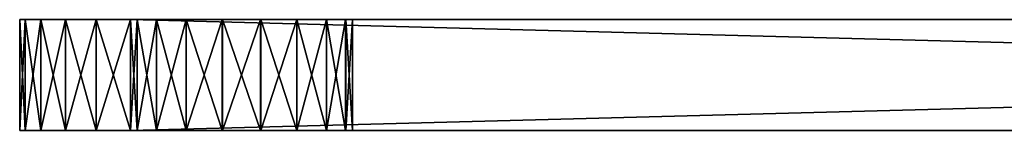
# Model space of a CAD drawing. Extents: x -100 to 100, y -1250 to 5.
# Tile 58 of 60: x -100 to -56, y 0 to 5. Entities that reach past the tile are written whole.
import ezdxf

# ---------------------------------------------------------------- set-up
doc = ezdxf.new("R2010")
doc.units = 0
doc.header["$LTSCALE"] = 65.185185
for name, color, linetype in [('78', 7, 'CONTINUOUS'), ('81', 7, 'CONTINUOUS'), ('84', 7, 'CONTINUOUS'), ('85', 7, 'CONTINUOUS'), ('86', 7, 'CONTINUOUS'), ('87', 7, 'CONTINUOUS'), ('88', 7, 'CONTINUOUS'), ('89', 7, 'CONTINUOUS'), ('93', 7, 'CONTINUOUS'), ('94', 7, 'CONTINUOUS'), ('95', 7, 'CONTINUOUS')]:
    doc.layers.add(name, color=color, linetype=linetype)

msp = doc.modelspace()

# ---------------------------------------------------------------- linework, layer by layer
at = {"layer": '78', "color": 7, "linetype": 'CONTINUOUS'}
for points in [[(-100, 0, -95), (-99.754, 0, -96.548), (100, 0, -95), (-100, 0, -95)], [(-100, 0, 95), (-100, 0, -95), (-95, 0, 90), (-100, 0, 95)], [(-100, 0, -95), (100, 0, -95), (89.141, 0, -94.926), (-100, 0, -95)], [(-100, 0, -95), (89.141, 0, -94.926), (-90.859, 0, -94.926), (-100, 0, -95)], [(-95, 0, 90), (-100, 0, -95), (-94.699, 0, 88.29), (-95, 0, 90)], [(-94.699, 0, 88.29), (-100, 0, -95), (-93.832, 0, 86.788), (-94.699, 0, 88.29)], [(-93.832, 0, 86.788), (-100, 0, -95), (-92.494, 0, 85.667), (-93.832, 0, 86.788)], [(-92.494, 0, 85.667), (-100, 0, -95), (-90.859, 0, 85.074), (-92.494, 0, 85.667)], [(-90.859, 0, 85.074), (-100, 0, -95), (-93.829, 0, -86.785), (-90.859, 0, 85.074)], [(-95, 0, -90), (-100, 0, -95), (-94.699, 0, -91.71), (-95, 0, -90)], [(-100, 0, -95), (-95, 0, -90), (-94.696, 0, -88.283), (-100, 0, -95)], [(-94.699, 0, -91.71), (-100, 0, -95), (-93.832, 0, -93.212), (-94.699, 0, -91.71)], [(-93.832, 0, -93.212), (-100, 0, -95), (-92.494, 0, -94.333), (-93.832, 0, -93.212)], [(-92.494, 0, -94.333), (-100, 0, -95), (-90.859, 0, -94.926), (-92.494, 0, -94.333)], [(-93.829, 0, -86.785), (-100, 0, -95), (-94.696, 0, -88.283), (-93.829, 0, -86.785)], [(-99.754, 0, 96.548), (-100, 0, 95), (99.754, 0, 96.548), (-99.754, 0, 96.548)], [(99.754, 0, 96.548), (-100, 0, 95), (100, 0, 95), (99.754, 0, 96.548)], [(100, 0, 95), (-100, 0, 95), (-89.141, 0, 94.926), (100, 0, 95)], [(-100, 0, 95), (-95, 0, 90), (-94.696, 0, 91.717), (-100, 0, 95)], [(-89.141, 0, 94.926), (-100, 0, 95), (-90.873, 0, 94.923), (-89.141, 0, 94.926)], [(-90.873, 0, 94.923), (-100, 0, 95), (-92.499, 0, 94.33), (-90.873, 0, 94.923)], [(-92.499, 0, 94.33), (-100, 0, 95), (-93.829, 0, 93.215), (-92.499, 0, 94.33)], [(-93.829, 0, 93.215), (-100, 0, 95), (-94.696, 0, 91.717), (-93.829, 0, 93.215)], [(-99.754, 0, -96.548), (-99.044, 0, -97.94), (99.754, 0, -96.548), (-99.754, 0, -96.548)], [(100, 0, -95), (-99.754, 0, -96.548), (99.754, 0, -96.548), (100, 0, -95)], [(-99.044, 0, 97.94), (-99.754, 0, 96.548), (99.044, 0, 97.94), (-99.044, 0, 97.94)], [(99.044, 0, 97.94), (-99.754, 0, 96.548), (99.754, 0, 96.548), (99.044, 0, 97.94)], [(-99.044, 0, -97.94), (-97.94, 0, -99.044), (99.044, 0, -97.94), (-99.044, 0, -97.94)], [(99.754, 0, -96.548), (-99.044, 0, -97.94), (99.044, 0, -97.94), (99.754, 0, -96.548)], [(-97.94, 0, 99.044), (-99.044, 0, 97.94), (97.94, 0, 99.044), (-97.94, 0, 99.044)], [(97.94, 0, 99.044), (-99.044, 0, 97.94), (99.044, 0, 97.94), (97.94, 0, 99.044)], [(-97.94, 0, -99.044), (-96.548, 0, -99.754), (97.94, 0, -99.044), (-97.94, 0, -99.044)], [(99.044, 0, -97.94), (-97.94, 0, -99.044), (97.94, 0, -99.044), (99.044, 0, -97.94)], [(-96.548, 0, 99.754), (-97.94, 0, 99.044), (96.548, 0, 99.754), (-96.548, 0, 99.754)], [(96.548, 0, 99.754), (-97.94, 0, 99.044), (97.94, 0, 99.044), (96.548, 0, 99.754)], [(-96.548, 0, -99.754), (-95, 0, -100), (96.548, 0, -99.754), (-96.548, 0, -99.754)], [(97.94, 0, -99.044), (-96.548, 0, -99.754), (96.548, 0, -99.754), (97.94, 0, -99.044)], [(-95, 0, 100), (-96.548, 0, 99.754), (95, 0, 100), (-95, 0, 100)], [(95, 0, 100), (-96.548, 0, 99.754), (96.548, 0, 99.754), (95, 0, 100)], [(96.548, 0, -99.754), (-95, 0, -100), (95, 0, -100), (96.548, 0, -99.754)], [(-90.859, 0, 85.074), (-93.829, 0, -86.785), (89.141, 0, 85.074), (-90.859, 0, 85.074)], [(-93.829, 0, -86.785), (-92.499, 0, -85.67), (89.141, 0, 85.074), (-93.829, 0, -86.785)], [(-92.499, 0, -85.67), (-90.873, 0, -85.077), (89.141, 0, 85.074), (-92.499, 0, -85.67)], [(-90.873, 0, -85.077), (-89.141, 0, -85.074), (89.141, 0, 85.074), (-90.873, 0, -85.077)], [(-90.859, 0, -94.926), (89.141, 0, -94.926), (-89.127, 0, -94.923), (-90.859, 0, -94.926)], [(-89.127, 0, 85.077), (-90.859, 0, 85.074), (89.141, 0, 85.074), (-89.127, 0, 85.077)], [(100, 0, 95), (-89.141, 0, 94.926), (90.859, 0, 94.926), (100, 0, 95)], [(89.127, 0, -85.077), (90.859, 0, -85.074), (-89.141, 0, -85.074), (89.127, 0, -85.077)], [(-89.141, 0, -85.074), (90.859, 0, -85.074), (93.829, 0, 86.785), (-89.141, 0, -85.074)], [(-87.506, 0, -85.667), (89.127, 0, -85.077), (-89.141, 0, -85.074), (-87.506, 0, -85.667)], [(-89.141, 0, 94.926), (-87.506, 0, 94.333), (89.127, 0, 94.923), (-89.141, 0, 94.926)], [(90.859, 0, 94.926), (-89.141, 0, 94.926), (89.127, 0, 94.923), (90.859, 0, 94.926)], [(89.141, 0, 85.074), (-89.141, 0, -85.074), (90.873, 0, 85.077), (89.141, 0, 85.074)], [(90.873, 0, 85.077), (-89.141, 0, -85.074), (92.499, 0, 85.67), (90.873, 0, 85.077)], [(92.499, 0, 85.67), (-89.141, 0, -85.074), (93.829, 0, 86.785), (92.499, 0, 85.67)], [(89.141, 0, -94.926), (87.506, 0, -94.333), (-89.127, 0, -94.923), (89.141, 0, -94.926)], [(-89.127, 0, -94.923), (87.506, 0, -94.333), (-87.501, 0, -94.33), (-89.127, 0, -94.923)], [(-87.501, 0, 85.67), (-89.127, 0, 85.077), (87.506, 0, 85.667), (-87.501, 0, 85.67)], [(87.506, 0, 85.667), (-89.127, 0, 85.077), (89.141, 0, 85.074), (87.506, 0, 85.667)], [(87.501, 0, -85.67), (89.127, 0, -85.077), (-87.506, 0, -85.667), (87.501, 0, -85.67)], [(-86.168, 0, -86.788), (87.501, 0, -85.67), (-87.506, 0, -85.667), (-86.168, 0, -86.788)], [(-87.506, 0, 94.333), (-86.168, 0, 93.212), (87.501, 0, 94.33), (-87.506, 0, 94.333)], [(89.127, 0, 94.923), (-87.506, 0, 94.333), (87.501, 0, 94.33), (89.127, 0, 94.923)], [(87.506, 0, -94.333), (86.168, 0, -93.212), (-87.501, 0, -94.33), (87.506, 0, -94.333)], [(-87.501, 0, -94.33), (86.168, 0, -93.212), (-86.171, 0, -93.215), (-87.501, 0, -94.33)], [(-86.171, 0, 86.785), (-87.501, 0, 85.67), (86.168, 0, 86.788), (-86.171, 0, 86.785)], [(86.168, 0, 86.788), (-87.501, 0, 85.67), (87.506, 0, 85.667), (86.168, 0, 86.788)], [(-86.171, 0, -93.215), (86.168, 0, -93.212), (-85.304, 0, -91.717), (-86.171, 0, -93.215)], [(-85.304, 0, 88.283), (-86.171, 0, 86.785), (86.168, 0, 86.788), (-85.304, 0, 88.283)], [(86.171, 0, -86.785), (87.501, 0, -85.67), (-86.168, 0, -86.788), (86.171, 0, -86.785)], [(85.304, 0, -88.283), (86.171, 0, -86.785), (-86.168, 0, -86.788), (85.304, 0, -88.283)], [(-85.301, 0, -88.29), (85.304, 0, -88.283), (-86.168, 0, -86.788), (-85.301, 0, -88.29)], [(-86.168, 0, 93.212), (-85.301, 0, 91.71), (85.304, 0, 91.717), (-86.168, 0, 93.212)], [(87.501, 0, 94.33), (-86.168, 0, 93.212), (86.171, 0, 93.215), (87.501, 0, 94.33)], [(86.171, 0, 93.215), (-86.168, 0, 93.212), (85.304, 0, 91.717), (86.171, 0, 93.215)], [(85.301, 0, -91.71), (85, 0, -90), (-85.304, 0, -91.717), (85.301, 0, -91.71)], [(-85.304, 0, -91.717), (85, 0, -90), (-85, 0, -90), (-85.304, 0, -91.717)], [(86.168, 0, -93.212), (85.301, 0, -91.71), (-85.304, 0, -91.717), (86.168, 0, -93.212)], [(-85, 0, 90), (-85.304, 0, 88.283), (85, 0, 90), (-85, 0, 90)], [(85, 0, 90), (-85.304, 0, 88.283), (85.301, 0, 88.29), (85, 0, 90)], [(85.301, 0, 88.29), (-85.304, 0, 88.283), (86.168, 0, 86.788), (85.301, 0, 88.29)], [(-85, 0, -90), (85.304, 0, -88.283), (-85.301, 0, -88.29), (-85, 0, -90)], [(-85.301, 0, 91.71), (-85, 0, 90), (85.304, 0, 91.717), (-85.301, 0, 91.71)], [(85, 0, -90), (85.304, 0, -88.283), (-85, 0, -90), (85, 0, -90)], [(-85, 0, 90), (85, 0, 90), (85.304, 0, 91.717), (-85, 0, 90)]]:
    msp.add_3dface(points, dxfattribs=at)
at = {"layer": '81', "color": 7, "linetype": 'CONTINUOUS'}
for points in [[(-99.754, 5, -96.548), (-100, 5, -95), (99.754, 5, -96.548), (-99.754, 5, -96.548)], [(-100, 5, -95), (100, 5, -95), (99.754, 5, -96.548), (-100, 5, -95)], [(100, 5, -95), (-100, 5, -95), (-89.141, 5, -94.926), (100, 5, -95)], [(-100, 5, -95), (-100, 5, 95), (-95, 5, -90), (-100, 5, -95)], [(-89.141, 5, -94.926), (-100, 5, -95), (-90.873, 5, -94.923), (-89.141, 5, -94.926)], [(-90.873, 5, -94.923), (-100, 5, -95), (-92.499, 5, -94.33), (-90.873, 5, -94.923)], [(-92.499, 5, -94.33), (-100, 5, -95), (-93.829, 5, -93.215), (-92.499, 5, -94.33)], [(-93.829, 5, -93.215), (-100, 5, -95), (-94.696, 5, -91.717), (-93.829, 5, -93.215)], [(-94.696, 5, -91.717), (-100, 5, -95), (-95, 5, -90), (-94.696, 5, -91.717)], [(100, 5, 95), (-100, 5, 95), (-99.754, 5, 96.548), (100, 5, 95)], [(-100, 5, 95), (100, 5, 95), (89.141, 5, 94.926), (-100, 5, 95)], [(-93.829, 5, 86.785), (-100, 5, 95), (-94.696, 5, 88.283), (-93.829, 5, 86.785)], [(-100, 5, 95), (-93.829, 5, 86.785), (-90.859, 5, -85.074), (-100, 5, 95)], [(-94.696, 5, 88.283), (-100, 5, 95), (-95, 5, 90), (-94.696, 5, 88.283)], [(-95, 5, 90), (-100, 5, 95), (-94.699, 5, 91.71), (-95, 5, 90)], [(-94.699, 5, 91.71), (-100, 5, 95), (-93.832, 5, 93.212), (-94.699, 5, 91.71)], [(-93.832, 5, 93.212), (-100, 5, 95), (-92.494, 5, 94.333), (-93.832, 5, 93.212)], [(-92.494, 5, 94.333), (-100, 5, 95), (-90.859, 5, 94.926), (-92.494, 5, 94.333)], [(-90.859, 5, 94.926), (-100, 5, 95), (89.141, 5, 94.926), (-90.859, 5, 94.926)], [(-95, 5, -90), (-100, 5, 95), (-94.699, 5, -88.29), (-95, 5, -90)], [(-94.699, 5, -88.29), (-100, 5, 95), (-93.832, 5, -86.788), (-94.699, 5, -88.29)], [(-93.832, 5, -86.788), (-100, 5, 95), (-92.494, 5, -85.667), (-93.832, 5, -86.788)], [(-92.494, 5, -85.667), (-100, 5, 95), (-90.859, 5, -85.074), (-92.494, 5, -85.667)], [(-99.044, 5, -97.94), (-99.754, 5, -96.548), (99.044, 5, -97.94), (-99.044, 5, -97.94)], [(-99.754, 5, -96.548), (99.754, 5, -96.548), (99.044, 5, -97.94), (-99.754, 5, -96.548)], [(99.754, 5, 96.548), (100, 5, 95), (-99.754, 5, 96.548), (99.754, 5, 96.548)], [(99.754, 5, 96.548), (-99.754, 5, 96.548), (-99.044, 5, 97.94), (99.754, 5, 96.548)], [(-97.94, 5, -99.044), (-99.044, 5, -97.94), (97.94, 5, -99.044), (-97.94, 5, -99.044)], [(-99.044, 5, -97.94), (99.044, 5, -97.94), (97.94, 5, -99.044), (-99.044, 5, -97.94)], [(99.044, 5, 97.94), (99.754, 5, 96.548), (-99.044, 5, 97.94), (99.044, 5, 97.94)], [(99.044, 5, 97.94), (-99.044, 5, 97.94), (-97.94, 5, 99.044), (99.044, 5, 97.94)], [(-96.548, 5, -99.754), (-97.94, 5, -99.044), (96.548, 5, -99.754), (-96.548, 5, -99.754)], [(-97.94, 5, -99.044), (97.94, 5, -99.044), (96.548, 5, -99.754), (-97.94, 5, -99.044)], [(97.94, 5, 99.044), (99.044, 5, 97.94), (-97.94, 5, 99.044), (97.94, 5, 99.044)], [(97.94, 5, 99.044), (-97.94, 5, 99.044), (-96.548, 5, 99.754), (97.94, 5, 99.044)], [(-95, 5, -100), (-96.548, 5, -99.754), (95, 5, -100), (-95, 5, -100)], [(95, 5, -100), (-96.548, 5, -99.754), (96.548, 5, -99.754), (95, 5, -100)], [(96.548, 5, 99.754), (97.94, 5, 99.044), (-96.548, 5, 99.754), (96.548, 5, 99.754)], [(-95, 5, 100), (96.548, 5, 99.754), (-96.548, 5, 99.754), (-95, 5, 100)], [(95, 5, 100), (96.548, 5, 99.754), (-95, 5, 100), (95, 5, 100)], [(-92.499, 5, 85.67), (89.141, 5, -85.074), (-93.829, 5, 86.785), (-92.499, 5, 85.67)], [(-93.829, 5, 86.785), (89.141, 5, -85.074), (-90.859, 5, -85.074), (-93.829, 5, 86.785)], [(-90.873, 5, 85.077), (89.141, 5, -85.074), (-92.499, 5, 85.67), (-90.873, 5, 85.077)], [(-89.141, 5, 85.074), (89.141, 5, -85.074), (-90.873, 5, 85.077), (-89.141, 5, 85.074)], [(-90.859, 5, -85.074), (89.141, 5, -85.074), (-89.127, 5, -85.077), (-90.859, 5, -85.074)], [(-89.127, 5, 94.923), (-90.859, 5, 94.926), (89.141, 5, 94.926), (-89.127, 5, 94.923)], [(90.859, 5, -94.926), (100, 5, -95), (-89.141, 5, -94.926), (90.859, 5, -94.926)], [(89.127, 5, -94.923), (90.859, 5, -94.926), (-89.141, 5, -94.926), (89.127, 5, -94.923)], [(-87.506, 5, -94.333), (89.127, 5, -94.923), (-89.141, 5, -94.926), (-87.506, 5, -94.333)], [(90.873, 5, -85.077), (89.141, 5, -85.074), (-89.141, 5, 85.074), (90.873, 5, -85.077)], [(92.499, 5, -85.67), (90.873, 5, -85.077), (-89.141, 5, 85.074), (92.499, 5, -85.67)], [(93.829, 5, -86.785), (92.499, 5, -85.67), (-89.141, 5, 85.074), (93.829, 5, -86.785)], [(93.829, 5, -86.785), (-89.141, 5, 85.074), (90.859, 5, 85.074), (93.829, 5, -86.785)], [(-89.141, 5, 85.074), (-87.506, 5, 85.667), (89.127, 5, 85.077), (-89.141, 5, 85.074)], [(90.859, 5, 85.074), (-89.141, 5, 85.074), (89.127, 5, 85.077), (90.859, 5, 85.074)], [(89.141, 5, -85.074), (87.506, 5, -85.667), (-89.127, 5, -85.077), (89.141, 5, -85.074)], [(-89.127, 5, -85.077), (87.506, 5, -85.667), (-87.501, 5, -85.67), (-89.127, 5, -85.077)], [(-87.501, 5, 94.33), (-89.127, 5, 94.923), (87.506, 5, 94.333), (-87.501, 5, 94.33)], [(87.506, 5, 94.333), (-89.127, 5, 94.923), (89.141, 5, 94.926), (87.506, 5, 94.333)], [(87.501, 5, -94.33), (89.127, 5, -94.923), (-87.506, 5, -94.333), (87.501, 5, -94.33)], [(-86.168, 5, -93.212), (87.501, 5, -94.33), (-87.506, 5, -94.333), (-86.168, 5, -93.212)], [(-87.506, 5, 85.667), (-86.168, 5, 86.788), (87.501, 5, 85.67), (-87.506, 5, 85.667)], [(89.127, 5, 85.077), (-87.506, 5, 85.667), (87.501, 5, 85.67), (89.127, 5, 85.077)], [(87.506, 5, -85.667), (86.168, 5, -86.788), (-87.501, 5, -85.67), (87.506, 5, -85.667)], [(-87.501, 5, -85.67), (86.168, 5, -86.788), (-86.171, 5, -86.785), (-87.501, 5, -85.67)], [(-86.171, 5, 93.215), (-87.501, 5, 94.33), (86.168, 5, 93.212), (-86.171, 5, 93.215)], [(86.168, 5, 93.212), (-87.501, 5, 94.33), (87.506, 5, 94.333), (86.168, 5, 93.212)], [(-86.171, 5, -86.785), (86.168, 5, -86.788), (-85.304, 5, -88.283), (-86.171, 5, -86.785)], [(-85.304, 5, 91.717), (-86.171, 5, 93.215), (86.168, 5, 93.212), (-85.304, 5, 91.717)], [(86.171, 5, -93.215), (87.501, 5, -94.33), (-86.168, 5, -93.212), (86.171, 5, -93.215)], [(85.304, 5, -91.717), (86.171, 5, -93.215), (-86.168, 5, -93.212), (85.304, 5, -91.717)], [(-85.301, 5, -91.71), (85.304, 5, -91.717), (-86.168, 5, -93.212), (-85.301, 5, -91.71)], [(-86.168, 5, 86.788), (-85.301, 5, 88.29), (85.304, 5, 88.283), (-86.168, 5, 86.788)], [(87.501, 5, 85.67), (-86.168, 5, 86.788), (86.171, 5, 86.785), (87.501, 5, 85.67)], [(86.171, 5, 86.785), (-86.168, 5, 86.788), (85.304, 5, 88.283), (86.171, 5, 86.785)], [(85.301, 5, -88.29), (85, 5, -90), (-85.304, 5, -88.283), (85.301, 5, -88.29)], [(85, 5, -90), (-85, 5, -90), (-85.304, 5, -88.283), (85, 5, -90)], [(86.168, 5, -86.788), (85.301, 5, -88.29), (-85.304, 5, -88.283), (86.168, 5, -86.788)], [(-85, 5, 90), (-85.304, 5, 91.717), (85, 5, 90), (-85, 5, 90)], [(85, 5, 90), (-85.304, 5, 91.717), (85.301, 5, 91.71), (85, 5, 90)], [(85.301, 5, 91.71), (-85.304, 5, 91.717), (86.168, 5, 93.212), (85.301, 5, 91.71)], [(-85, 5, -90), (85.304, 5, -91.717), (-85.301, 5, -91.71), (-85, 5, -90)], [(-85.301, 5, 88.29), (-85, 5, 90), (85.304, 5, 88.283), (-85.301, 5, 88.29)], [(85, 5, -90), (85.304, 5, -91.717), (-85, 5, -90), (85, 5, -90)], [(85.304, 5, 88.283), (-85, 5, 90), (85, 5, 90), (85.304, 5, 88.283)]]:
    msp.add_3dface(points, dxfattribs=at)
at = {"layer": '84', "color": 7, "linetype": 'CONTINUOUS'}
for points in [[(-95, 0, 90), (-94.699, 0, 88.29), (-95, 5, 90), (-95, 0, 90)], [(-94.699, 0, 88.29), (-94.696, 5, 88.283), (-95, 5, 90), (-94.699, 0, 88.29)], [(-94.699, 0, 88.29), (-93.832, 0, 86.788), (-94.696, 5, 88.283), (-94.699, 0, 88.29)], [(-93.832, 0, 86.788), (-93.829, 5, 86.785), (-94.696, 5, 88.283), (-93.832, 0, 86.788)], [(-93.832, 0, 86.788), (-92.494, 0, 85.667), (-93.829, 5, 86.785), (-93.832, 0, 86.788)], [(-92.494, 0, 85.667), (-92.499, 5, 85.67), (-93.829, 5, 86.785), (-92.494, 0, 85.667)], [(-92.494, 0, 85.667), (-90.873, 5, 85.077), (-92.499, 5, 85.67), (-92.494, 0, 85.667)], [(-92.494, 0, 85.667), (-90.859, 0, 85.074), (-90.873, 5, 85.077), (-92.494, 0, 85.667)], [(-90.859, 0, 85.074), (-89.141, 5, 85.074), (-90.873, 5, 85.077), (-90.859, 0, 85.074)], [(-90.859, 0, 85.074), (-89.127, 0, 85.077), (-89.141, 5, 85.074), (-90.859, 0, 85.074)], [(-89.127, 0, 85.077), (-87.506, 5, 85.667), (-89.141, 5, 85.074), (-89.127, 0, 85.077)], [(-89.127, 0, 85.077), (-87.501, 0, 85.67), (-87.506, 5, 85.667), (-89.127, 0, 85.077)], [(-87.501, 0, 85.67), (-86.171, 0, 86.785), (-87.506, 5, 85.667), (-87.501, 0, 85.67)], [(-86.171, 0, 86.785), (-86.168, 5, 86.788), (-87.506, 5, 85.667), (-86.171, 0, 86.785)], [(-86.171, 0, 86.785), (-85.304, 0, 88.283), (-86.168, 5, 86.788), (-86.171, 0, 86.785)], [(-85.304, 0, 88.283), (-85.301, 5, 88.29), (-86.168, 5, 86.788), (-85.304, 0, 88.283)], [(-85.304, 0, 88.283), (-85, 0, 90), (-85.301, 5, 88.29), (-85.304, 0, 88.283)], [(-85, 0, 90), (-85, 5, 90), (-85.301, 5, 88.29), (-85, 0, 90)]]:
    msp.add_3dface(points, dxfattribs=at)
at = {"layer": '85', "color": 7, "linetype": 'CONTINUOUS'}
for points in [[(-94.696, 0, 91.717), (-95, 0, 90), (-94.699, 5, 91.71), (-94.696, 0, 91.717)], [(-95, 0, 90), (-95, 5, 90), (-94.699, 5, 91.71), (-95, 0, 90)], [(-94.696, 0, 91.717), (-94.699, 5, 91.71), (-93.832, 5, 93.212), (-94.696, 0, 91.717)], [(-93.829, 0, 93.215), (-94.696, 0, 91.717), (-93.832, 5, 93.212), (-93.829, 0, 93.215)], [(-93.829, 0, 93.215), (-93.832, 5, 93.212), (-92.494, 5, 94.333), (-93.829, 0, 93.215)], [(-92.499, 0, 94.33), (-93.829, 0, 93.215), (-92.494, 5, 94.333), (-92.499, 0, 94.33)], [(-90.873, 0, 94.923), (-92.499, 0, 94.33), (-92.494, 5, 94.333), (-90.873, 0, 94.923)], [(-90.873, 0, 94.923), (-92.494, 5, 94.333), (-90.859, 5, 94.926), (-90.873, 0, 94.923)], [(-89.141, 0, 94.926), (-90.873, 0, 94.923), (-90.859, 5, 94.926), (-89.141, 0, 94.926)], [(-89.141, 0, 94.926), (-90.859, 5, 94.926), (-89.127, 5, 94.923), (-89.141, 0, 94.926)], [(-87.506, 0, 94.333), (-89.141, 0, 94.926), (-89.127, 5, 94.923), (-87.506, 0, 94.333)], [(-87.506, 0, 94.333), (-89.127, 5, 94.923), (-87.501, 5, 94.33), (-87.506, 0, 94.333)], [(-86.168, 0, 93.212), (-87.506, 0, 94.333), (-86.171, 5, 93.215), (-86.168, 0, 93.212)], [(-87.506, 0, 94.333), (-87.501, 5, 94.33), (-86.171, 5, 93.215), (-87.506, 0, 94.333)], [(-86.168, 0, 93.212), (-86.171, 5, 93.215), (-85.304, 5, 91.717), (-86.168, 0, 93.212)], [(-85.301, 0, 91.71), (-86.168, 0, 93.212), (-85.304, 5, 91.717), (-85.301, 0, 91.71)], [(-85, 5, 90), (-85.301, 0, 91.71), (-85.304, 5, 91.717), (-85, 5, 90)], [(-85, 0, 90), (-85.301, 0, 91.71), (-85, 5, 90), (-85, 0, 90)]]:
    msp.add_3dface(points, dxfattribs=at)
at = {"layer": '86', "color": 7, "linetype": 'CONTINUOUS'}
for points in [[(-95, 0, -90), (-94.699, 0, -91.71), (-95, 5, -90), (-95, 0, -90)], [(-94.699, 0, -91.71), (-94.696, 5, -91.717), (-95, 5, -90), (-94.699, 0, -91.71)], [(-94.699, 0, -91.71), (-93.832, 0, -93.212), (-94.696, 5, -91.717), (-94.699, 0, -91.71)], [(-93.832, 0, -93.212), (-93.829, 5, -93.215), (-94.696, 5, -91.717), (-93.832, 0, -93.212)], [(-93.832, 0, -93.212), (-92.494, 0, -94.333), (-93.829, 5, -93.215), (-93.832, 0, -93.212)], [(-92.494, 0, -94.333), (-92.499, 5, -94.33), (-93.829, 5, -93.215), (-92.494, 0, -94.333)], [(-92.494, 0, -94.333), (-90.873, 5, -94.923), (-92.499, 5, -94.33), (-92.494, 0, -94.333)], [(-92.494, 0, -94.333), (-90.859, 0, -94.926), (-90.873, 5, -94.923), (-92.494, 0, -94.333)], [(-90.859, 0, -94.926), (-89.141, 5, -94.926), (-90.873, 5, -94.923), (-90.859, 0, -94.926)], [(-90.859, 0, -94.926), (-89.127, 0, -94.923), (-89.141, 5, -94.926), (-90.859, 0, -94.926)], [(-89.127, 0, -94.923), (-87.506, 5, -94.333), (-89.141, 5, -94.926), (-89.127, 0, -94.923)], [(-89.127, 0, -94.923), (-87.501, 0, -94.33), (-87.506, 5, -94.333), (-89.127, 0, -94.923)], [(-87.501, 0, -94.33), (-86.171, 0, -93.215), (-87.506, 5, -94.333), (-87.501, 0, -94.33)], [(-86.171, 0, -93.215), (-86.168, 5, -93.212), (-87.506, 5, -94.333), (-86.171, 0, -93.215)], [(-86.171, 0, -93.215), (-85.304, 0, -91.717), (-86.168, 5, -93.212), (-86.171, 0, -93.215)], [(-85.304, 0, -91.717), (-85.301, 5, -91.71), (-86.168, 5, -93.212), (-85.304, 0, -91.717)], [(-85.304, 0, -91.717), (-85, 0, -90), (-85.301, 5, -91.71), (-85.304, 0, -91.717)], [(-85, 0, -90), (-85, 5, -90), (-85.301, 5, -91.71), (-85, 0, -90)]]:
    msp.add_3dface(points, dxfattribs=at)
at = {"layer": '87', "color": 7, "linetype": 'CONTINUOUS'}
for points in [[(-94.696, 0, -88.283), (-95, 0, -90), (-94.699, 5, -88.29), (-94.696, 0, -88.283)], [(-95, 0, -90), (-95, 5, -90), (-94.699, 5, -88.29), (-95, 0, -90)], [(-94.696, 0, -88.283), (-94.699, 5, -88.29), (-93.832, 5, -86.788), (-94.696, 0, -88.283)], [(-93.829, 0, -86.785), (-94.696, 0, -88.283), (-93.832, 5, -86.788), (-93.829, 0, -86.785)], [(-93.829, 0, -86.785), (-93.832, 5, -86.788), (-92.494, 5, -85.667), (-93.829, 0, -86.785)], [(-92.499, 0, -85.67), (-93.829, 0, -86.785), (-92.494, 5, -85.667), (-92.499, 0, -85.67)], [(-90.873, 0, -85.077), (-92.499, 0, -85.67), (-92.494, 5, -85.667), (-90.873, 0, -85.077)], [(-90.873, 0, -85.077), (-92.494, 5, -85.667), (-90.859, 5, -85.074), (-90.873, 0, -85.077)], [(-89.141, 0, -85.074), (-90.873, 0, -85.077), (-90.859, 5, -85.074), (-89.141, 0, -85.074)], [(-89.141, 0, -85.074), (-90.859, 5, -85.074), (-89.127, 5, -85.077), (-89.141, 0, -85.074)], [(-87.506, 0, -85.667), (-89.141, 0, -85.074), (-89.127, 5, -85.077), (-87.506, 0, -85.667)], [(-87.506, 0, -85.667), (-89.127, 5, -85.077), (-87.501, 5, -85.67), (-87.506, 0, -85.667)], [(-86.168, 0, -86.788), (-87.506, 0, -85.667), (-86.171, 5, -86.785), (-86.168, 0, -86.788)], [(-87.506, 0, -85.667), (-87.501, 5, -85.67), (-86.171, 5, -86.785), (-87.506, 0, -85.667)], [(-86.168, 0, -86.788), (-86.171, 5, -86.785), (-85.304, 5, -88.283), (-86.168, 0, -86.788)], [(-85.301, 0, -88.29), (-86.168, 0, -86.788), (-85.304, 5, -88.283), (-85.301, 0, -88.29)], [(-85, 5, -90), (-85.301, 0, -88.29), (-85.304, 5, -88.283), (-85, 5, -90)], [(-85, 0, -90), (-85.301, 0, -88.29), (-85, 5, -90), (-85, 0, -90)]]:
    msp.add_3dface(points, dxfattribs=at)
at = {"layer": '88', "color": 7, "linetype": 'CONTINUOUS'}
for points in [[(-99.754, 0, -96.548), (-100, 0, -95), (-99.754, 5, -96.548), (-99.754, 0, -96.548)], [(-99.754, 5, -96.548), (-100, 0, -95), (-100, 5, -95), (-99.754, 5, -96.548)], [(-99.044, 0, -97.94), (-99.754, 0, -96.548), (-99.044, 5, -97.94), (-99.044, 0, -97.94)], [(-99.044, 5, -97.94), (-99.754, 0, -96.548), (-99.754, 5, -96.548), (-99.044, 5, -97.94)], [(-97.94, 0, -99.044), (-99.044, 0, -97.94), (-97.94, 5, -99.044), (-97.94, 0, -99.044)], [(-97.94, 5, -99.044), (-99.044, 0, -97.94), (-99.044, 5, -97.94), (-97.94, 5, -99.044)], [(-96.548, 0, -99.754), (-97.94, 0, -99.044), (-96.548, 5, -99.754), (-96.548, 0, -99.754)], [(-96.548, 5, -99.754), (-97.94, 0, -99.044), (-97.94, 5, -99.044), (-96.548, 5, -99.754)], [(-95, 0, -100), (-96.548, 0, -99.754), (-95, 5, -100), (-95, 0, -100)], [(-95, 5, -100), (-96.548, 0, -99.754), (-96.548, 5, -99.754), (-95, 5, -100)]]:
    msp.add_3dface(points, dxfattribs=at)
at = {"layer": '89', "color": 7, "linetype": 'CONTINUOUS'}
for points in [[(95, 0, -100), (-95, 0, -100), (95, 5, -100), (95, 0, -100)], [(-95, 0, -100), (-95, 5, -100), (95, 5, -100), (-95, 0, -100)]]:
    msp.add_3dface(points, dxfattribs=at)
at = {"layer": '93', "color": 7, "linetype": 'CONTINUOUS'}
for points in [[(-95, 0, 100), (95, 0, 100), (-95, 5, 100), (-95, 0, 100)], [(95, 0, 100), (95, 5, 100), (-95, 5, 100), (95, 0, 100)]]:
    msp.add_3dface(points, dxfattribs=at)
at = {"layer": '94', "color": 7, "linetype": 'CONTINUOUS'}
for points in [[(-100, 0, 95), (-99.754, 0, 96.548), (-100, 5, 95), (-100, 0, 95)], [(-100, 5, 95), (-99.754, 0, 96.548), (-99.754, 5, 96.548), (-100, 5, 95)], [(-99.754, 0, 96.548), (-99.044, 0, 97.94), (-99.754, 5, 96.548), (-99.754, 0, 96.548)], [(-99.754, 5, 96.548), (-99.044, 0, 97.94), (-99.044, 5, 97.94), (-99.754, 5, 96.548)], [(-99.044, 0, 97.94), (-97.94, 0, 99.044), (-99.044, 5, 97.94), (-99.044, 0, 97.94)], [(-99.044, 5, 97.94), (-97.94, 0, 99.044), (-97.94, 5, 99.044), (-99.044, 5, 97.94)], [(-97.94, 0, 99.044), (-96.548, 0, 99.754), (-97.94, 5, 99.044), (-97.94, 0, 99.044)], [(-97.94, 5, 99.044), (-96.548, 0, 99.754), (-96.548, 5, 99.754), (-97.94, 5, 99.044)], [(-96.548, 0, 99.754), (-95, 0, 100), (-96.548, 5, 99.754), (-96.548, 0, 99.754)], [(-95, 0, 100), (-95, 5, 100), (-96.548, 5, 99.754), (-95, 0, 100)]]:
    msp.add_3dface(points, dxfattribs=at)
at = {"layer": '95', "color": 7, "linetype": 'CONTINUOUS'}
for points in [[(-100, 0, -95), (-100, 0, 95), (-100, 5, -95), (-100, 0, -95)], [(-100, 5, -95), (-100, 0, 95), (-100, 5, 95), (-100, 5, -95)]]:
    msp.add_3dface(points, dxfattribs=at)

doc.saveas('drawing.dxf')
